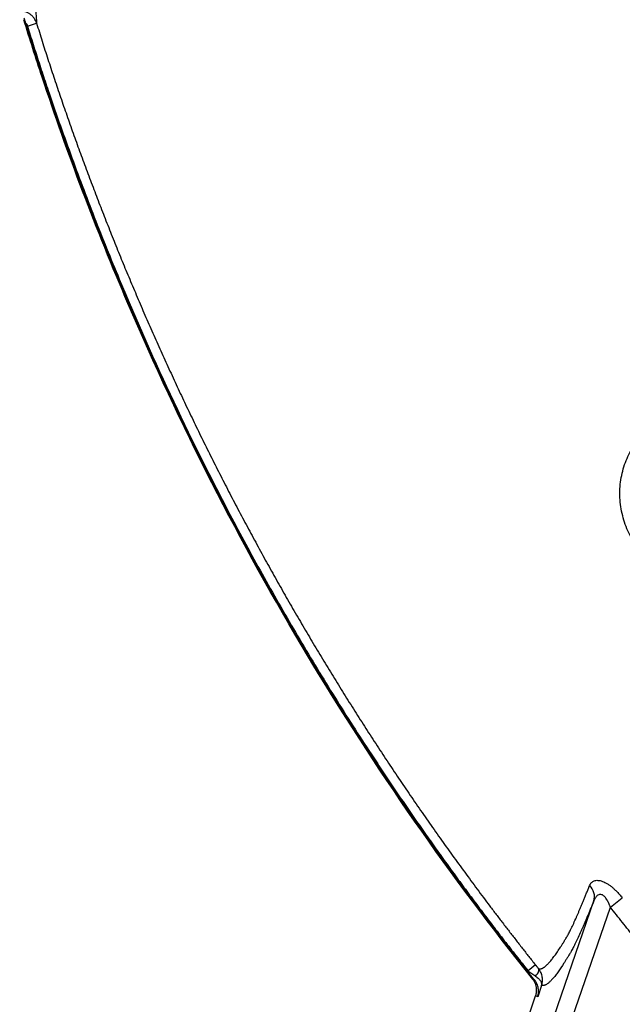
# Model space of a CAD drawing. Header units: inches. Extents: x -31 to 41.9, y -36.4 to 51.2.
# Tile 2 of 30: x -28.1 to -21.3, y -23.6 to -12.6. Entities that reach past the tile are written whole.
import ezdxf

# ---------------------------------------------------------------- set-up
doc = ezdxf.new("R2010")
doc.units = ezdxf.units.IN
doc.header["$MEASUREMENT"] = 0

msp = doc.modelspace()

# ---------------------------------------------------------------- linework, layer by layer
at = {"color": 7, "linetype": 'Continuous', "lineweight": 25}
for p, q in [((-27.972, -12.666), (-27.871, -12.635)), ((-25.98, -34.936), (-21.666, -22.406)), ((-21.482, -22.477), (-21.349, -22.372)), ((-25.794, -35), (-21.482, -22.477)), ((-22.316, -23.118), (-22.399, -23.184)), ((-22.402, -23.193), (-22.399, -23.184)), ((-22.248, -23.348), (-22.291, -23.473)), ((-26.249, -34.891), (-22.314, -23.464)), ((-22.291, -23.473), (-22.314, -23.464))]:
    msp.add_line(p, q, dxfattribs=at)
at = {"color": 7, "linetype": 'Continuous', "lineweight": 25, "flags": 128}
for points in [[(-22.315, -23.244), (-22.304, -23.231), (-22.295, -23.219), (-22.287, -23.207), (-22.282, -23.196), (-22.279, -23.185), (-22.278, -23.175), (-22.279, -23.167), (-22.283, -23.16)], [(-22.346, -23.277), (-22.338, -23.28), (-22.329, -23.284)]]:
    msp.add_lwpolyline(points, dxfattribs=at)
at = {"color": 7, "linetype": 'Continuous', "lineweight": 25}
msp.add_arc((-21.831, -22.36), 0.172, 344.1566, 46.4673, dxfattribs=at)
for points, knots in [([(-28.02, -10.262), (-28.019, -10.274), (-28.018, -10.298), (-28.016, -10.334), (-28.014, -10.37), (-28.012, -10.406), (-28.01, -10.442), (-28.008, -10.477), (-28.005, -10.542), (-28, -10.635), (-27.991, -10.792), (-27.98, -10.98), (-27.967, -11.195), (-27.955, -11.395), (-27.939, -11.645), (-27.924, -11.866), (-27.911, -12.058), (-27.902, -12.187), (-27.894, -12.3), (-27.887, -12.399), (-27.881, -12.482), (-27.878, -12.534), (-27.875, -12.564), (-27.874, -12.579), (-27.873, -12.593), (-27.873, -12.606), (-27.872, -12.617), (-27.871, -12.627), (-27.871, -12.632), (-27.871, -12.635)], [0, 0, 0, 0, 0.008853, 0.017735, 0.026647, 0.035591, 0.044566, 0.053574, 0.062615, 0.094047, 0.125301, 0.187708, 0.250041, 0.313133, 0.375236, 0.500452, 0.563057, 0.624741, 0.687268, 0.749056, 0.811999, 0.874377, 0.892388, 0.910392, 0.928379, 0.946342, 0.964272, 0.982161, 1, 1, 1, 1]), ([(-27.871, -12.635), (-27.877, -12.615), (-27.886, -12.596), (-27.904, -12.571), (-27.911, -12.563), (-27.925, -12.548), (-27.933, -12.541), (-27.95, -12.528), (-27.959, -12.523), (-27.978, -12.513), (-27.987, -12.509), (-28.007, -12.503), (-28.017, -12.5), (-28.038, -12.497), (-28.048, -12.496), (-28.059, -12.496)], [0, 0, 0, 0, 0.25, 0.25, 0.375, 0.375, 0.5, 0.5, 0.625, 0.625, 0.75, 0.75, 0.875, 0.875, 1, 1, 1, 1]), ([(-22.346, -23.277), (-24.18, -20.991), (-25.697, -18.463), (-27.206, -14.93), (-27.527, -14.088), (-27.879, -13.022), (-27.947, -12.809), (-28.012, -12.595)], [0.76122987, 0.76122987, 0.76122987, 0.76122987, 0.8125, 0.8125, 0.828125, 0.828125, 0.83201233, 0.83201233, 0.83201233, 0.83201233]), ([(-27.991, -12.632), (-27.993, -12.628), (-27.995, -12.618), (-28, -12.605), (-28.004, -12.591), (-28.006, -12.582), (-28.008, -12.578)], [0, 0, 0, 0, 0.2675973, 0.5006535, 0.7602148, 1, 1, 1, 1]), ([(-27.991, -12.632), (-27.99, -12.634), (-27.987, -12.637), (-27.984, -12.641), (-27.981, -12.646), (-27.978, -12.651), (-27.976, -12.656), (-27.974, -12.661), (-27.973, -12.664), (-27.972, -12.666)], [0, 0, 0, 0, 0.144186, 0.28703, 0.429064, 0.570834, 0.712886, 0.855763, 1, 1, 1, 1]), ([(-22.402, -23.193), (-24.207, -20.928), (-25.702, -18.428), (-27.198, -14.927), (-27.518, -14.085), (-27.866, -13.032), (-27.93, -12.833), (-27.991, -12.632)], [0.76181823, 0.76181823, 0.76181823, 0.76181823, 0.8125, 0.8125, 0.828125, 0.828125, 0.83176986, 0.83176986, 0.83176986, 0.83176986]), ([(-27.972, -12.666), (-27.962, -12.7), (-27.941, -12.769), (-27.909, -12.871), (-27.876, -12.973), (-27.843, -13.076), (-27.81, -13.178), (-27.776, -13.28), (-27.714, -13.465), (-27.621, -13.735), (-27.452, -14.207), (-27.232, -14.792), (-26.859, -15.717), (-26.354, -16.855), (-25.795, -17.97), (-25.317, -18.848), (-24.943, -19.498), (-24.553, -20.14), (-24.245, -20.621), (-24.029, -20.948), (-23.911, -21.125), (-23.791, -21.301), (-23.67, -21.477), (-23.548, -21.651), (-23.425, -21.825), (-23.301, -21.998), (-23.176, -22.17), (-23.049, -22.341), (-22.922, -22.511), (-22.793, -22.681), (-22.663, -22.849), (-22.532, -23.017), (-22.444, -23.128), (-22.399, -23.184)], [0, 0, 0, 0, 0.008958, 0.01792, 0.026888, 0.035861, 0.044839, 0.053823, 0.062812, 0.093722, 0.12546, 0.188315, 0.250466, 0.375315, 0.500241, 0.562973, 0.625659, 0.688333, 0.751028, 0.768825, 0.786616, 0.804403, 0.822186, 0.839967, 0.857745, 0.875523, 0.8933, 0.911078, 0.928857, 0.946638, 0.964421, 0.982209, 1, 1, 1, 1]), ([(-27.871, -12.635), (-27.86, -12.668), (-27.84, -12.735), (-27.809, -12.835), (-27.777, -12.934), (-27.745, -13.034), (-27.712, -13.134), (-27.679, -13.234), (-27.646, -13.334), (-27.612, -13.434), (-27.578, -13.534), (-27.543, -13.634), (-27.508, -13.734), (-27.473, -13.834), (-27.437, -13.934), (-27.401, -14.034), (-27.364, -14.134), (-27.327, -14.234), (-27.29, -14.334), (-27.252, -14.434), (-27.214, -14.534), (-27.176, -14.634), (-27.137, -14.734), (-27.098, -14.834), (-27.058, -14.934), (-27.019, -15.034), (-26.978, -15.135), (-26.938, -15.235), (-26.897, -15.335), (-26.855, -15.435), (-26.813, -15.534), (-26.771, -15.634), (-26.729, -15.734), (-26.686, -15.834), (-26.642, -15.934), (-26.599, -16.034), (-26.555, -16.133), (-26.51, -16.233), (-26.465, -16.333), (-26.42, -16.432), (-26.374, -16.532), (-26.328, -16.632), (-26.282, -16.731), (-26.235, -16.83), (-26.188, -16.93), (-26.14, -17.029), (-26.092, -17.128), (-26.044, -17.228), (-25.995, -17.327), (-25.946, -17.426), (-25.896, -17.525), (-25.846, -17.624), (-25.796, -17.723), (-25.745, -17.822), (-25.694, -17.921), (-25.642, -18.02), (-25.59, -18.118), (-25.537, -18.217), (-25.485, -18.315), (-25.431, -18.414), (-25.378, -18.512), (-25.324, -18.611), (-25.269, -18.709), (-25.215, -18.807), (-25.159, -18.905), (-25.104, -19.003), (-25.048, -19.101), (-24.991, -19.199), (-24.934, -19.297), (-24.877, -19.394), (-24.819, -19.492), (-24.761, -19.589), (-24.703, -19.687), (-24.644, -19.784), (-24.585, -19.881), (-24.525, -19.978), (-24.465, -20.075), (-24.404, -20.172), (-24.343, -20.269), (-24.282, -20.366), (-24.22, -20.462), (-24.158, -20.559), (-24.095, -20.655), (-24.032, -20.752), (-23.968, -20.848), (-23.904, -20.944), (-23.84, -21.04), (-23.775, -21.136), (-23.71, -21.231), (-23.645, -21.327), (-23.579, -21.422), (-23.512, -21.518), (-23.445, -21.613), (-23.378, -21.708), (-23.31, -21.803), (-23.242, -21.898), (-23.173, -21.992), (-23.104, -22.087), (-23.035, -22.181), (-22.965, -22.276), (-22.895, -22.37), (-22.824, -22.464), (-22.753, -22.558), (-22.681, -22.651), (-22.609, -22.745), (-22.536, -22.838), (-22.464, -22.932), (-22.39, -23.025), (-22.341, -23.087), (-22.316, -23.118)], [0, 0, 0, 0, 0.008744, 0.017502, 0.026274, 0.03506, 0.04386, 0.052673, 0.061501, 0.070342, 0.079197, 0.088065, 0.096946, 0.10584, 0.114746, 0.123664, 0.132594, 0.141535, 0.150488, 0.159452, 0.168426, 0.177412, 0.186408, 0.195415, 0.204432, 0.21346, 0.222498, 0.231546, 0.240605, 0.249673, 0.258752, 0.267841, 0.276941, 0.28605, 0.29517, 0.3043, 0.31344, 0.322591, 0.331752, 0.340923, 0.350105, 0.359297, 0.368499, 0.377712, 0.386935, 0.396169, 0.405413, 0.414667, 0.423932, 0.433208, 0.442494, 0.45179, 0.461098, 0.470415, 0.479744, 0.489082, 0.498432, 0.507792, 0.517163, 0.526544, 0.535937, 0.54534, 0.554753, 0.564178, 0.573613, 0.583059, 0.592516, 0.601983, 0.611462, 0.620951, 0.630451, 0.639962, 0.649485, 0.659018, 0.668562, 0.678118, 0.687685, 0.697263, 0.706852, 0.716452, 0.726064, 0.735688, 0.745323, 0.754969, 0.764627, 0.774296, 0.783977, 0.79367, 0.803374, 0.81309, 0.822818, 0.832558, 0.84231, 0.852074, 0.86185, 0.871637, 0.881437, 0.891249, 0.901074, 0.91091, 0.920759, 0.93062, 0.940494, 0.95038, 0.960279, 0.97019, 0.980114, 0.990051, 1, 1, 1, 1]), ([(-21.07, -18.599), (-21.074, -18.594), (-21.083, -18.585), (-21.096, -18.572), (-21.109, -18.558), (-21.121, -18.545), (-21.133, -18.531), (-21.145, -18.516), (-21.156, -18.502), (-21.168, -18.487), (-21.179, -18.472), (-21.19, -18.457), (-21.216, -18.419), (-21.255, -18.355), (-21.299, -18.263), (-21.333, -18.167), (-21.358, -18.068), (-21.373, -17.967), (-21.378, -17.867), (-21.373, -17.767), (-21.357, -17.668), (-21.333, -17.572), (-21.298, -17.479), (-21.255, -17.39), (-21.215, -17.324), (-21.184, -17.28), (-21.164, -17.254), (-21.143, -17.228), (-21.122, -17.204), (-21.099, -17.18), (-21.084, -17.165), (-21.076, -17.157)], [0, 0, 0, 0, 0.011454, 0.022887, 0.034304, 0.045707, 0.057101, 0.06849, 0.079878, 0.091269, 0.102666, 0.114075, 0.125498, 0.188011, 0.250332, 0.312494, 0.375228, 0.437718, 0.500315, 0.562522, 0.625366, 0.687752, 0.750413, 0.81301, 0.875359, 0.896372, 0.917258, 0.938042, 0.958744, 0.979389, 1, 1, 1, 1]), ([(-22.283, -23.16), (-22.281, -23.16), (-22.279, -23.161), (-22.275, -23.162), (-22.271, -23.163), (-22.267, -23.163), (-22.263, -23.163), (-22.259, -23.162), (-22.254, -23.161), (-22.25, -23.16), (-22.245, -23.158), (-22.24, -23.156), (-22.235, -23.154), (-22.23, -23.151), (-22.225, -23.148), (-22.22, -23.144), (-22.214, -23.141), (-22.203, -23.132), (-22.186, -23.116), (-22.16, -23.09), (-22.132, -23.056), (-22.103, -23.017), (-22.071, -22.973), (-22.043, -22.93), (-22.019, -22.893), (-22.004, -22.869), (-21.992, -22.849), (-21.982, -22.832), (-21.972, -22.816), (-21.959, -22.794), (-21.943, -22.764), (-21.918, -22.715), (-21.891, -22.658), (-21.867, -22.604), (-21.848, -22.561), (-21.835, -22.53), (-21.821, -22.498), (-21.807, -22.464), (-21.792, -22.43), (-21.777, -22.393), (-21.762, -22.356), (-21.746, -22.317), (-21.73, -22.277), (-21.718, -22.249), (-21.713, -22.235)], [0, 0, 0, 0, 0.015639, 0.031307, 0.046997, 0.062702, 0.078414, 0.094127, 0.109833, 0.125525, 0.141198, 0.156842, 0.172451, 0.188017, 0.203531, 0.218988, 0.234378, 0.249696, 0.311919, 0.374529, 0.43709, 0.499263, 0.561572, 0.624051, 0.655155, 0.686369, 0.701907, 0.717515, 0.737064, 0.748652, 0.77997, 0.81129, 0.842636, 0.87403, 0.886597, 0.899168, 0.911743, 0.924325, 0.936913, 0.94951, 0.962116, 0.974732, 0.98736, 1, 1, 1, 1]), ([(-21.713, -22.235), (-21.712, -22.233), (-21.71, -22.229), (-21.707, -22.223), (-21.704, -22.217), (-21.701, -22.212), (-21.697, -22.207), (-21.69, -22.2), (-21.679, -22.191), (-21.662, -22.182), (-21.643, -22.177), (-21.62, -22.177), (-21.596, -22.18), (-21.57, -22.188), (-21.542, -22.2), (-21.514, -22.216), (-21.485, -22.236), (-21.456, -22.259), (-21.428, -22.285), (-21.404, -22.309), (-21.383, -22.332), (-21.366, -22.352), (-21.355, -22.365), (-21.349, -22.372)], [0, 0, 0, 0, 0.021244, 0.042277, 0.06312, 0.083794, 0.104319, 0.124718, 0.188003, 0.249785, 0.312717, 0.374511, 0.43692, 0.499011, 0.561184, 0.624117, 0.685885, 0.7493, 0.810822, 0.874413, 0.915431, 0.957245, 1, 1, 1, 1]), ([(-21.482, -22.477), (-21.483, -22.473), (-21.486, -22.466), (-21.49, -22.455), (-21.494, -22.445), (-21.498, -22.435), (-21.503, -22.425), (-21.507, -22.417), (-21.511, -22.408), (-21.516, -22.4), (-21.52, -22.393), (-21.531, -22.376), (-21.549, -22.353), (-21.575, -22.336), (-21.596, -22.333), (-21.613, -22.337), (-21.627, -22.345), (-21.637, -22.356), (-21.645, -22.365), (-21.652, -22.377), (-21.66, -22.391), (-21.664, -22.401), (-21.666, -22.406)], [0, 0, 0, 0, 0.03212, 0.063179, 0.093192, 0.122176, 0.150148, 0.177131, 0.203147, 0.228222, 0.252384, 0.275666, 0.396656, 0.50439, 0.574417, 0.649152, 0.731575, 0.778056, 0.827969, 0.8815, 0.938802, 1, 1, 1, 1]), ([(-21.666, -22.406), (-21.669, -22.414), (-21.675, -22.429), (-21.684, -22.45), (-21.693, -22.471), (-21.702, -22.492), (-21.71, -22.513), (-21.719, -22.533), (-21.727, -22.553), (-21.735, -22.572), (-21.743, -22.591), (-21.751, -22.61), (-21.759, -22.628), (-21.767, -22.646), (-21.775, -22.664), (-21.782, -22.681), (-21.79, -22.698), (-21.797, -22.714), (-21.804, -22.73), (-21.811, -22.746), (-21.827, -22.78), (-21.849, -22.83), (-21.877, -22.888), (-21.902, -22.938), (-21.92, -22.971), (-21.933, -22.993), (-21.943, -23.009), (-21.953, -23.026), (-21.965, -23.046), (-21.981, -23.071), (-22.016, -23.127), (-22.055, -23.184), (-22.095, -23.238), (-22.123, -23.272), (-22.149, -23.299), (-22.169, -23.318), (-22.184, -23.329), (-22.195, -23.336), (-22.205, -23.342), (-22.214, -23.346), (-22.224, -23.349), (-22.232, -23.35), (-22.24, -23.35), (-22.245, -23.348), (-22.248, -23.348)], [0, 0, 0, 0, 0.006697, 0.013387, 0.020068, 0.026742, 0.03341, 0.040071, 0.046727, 0.053377, 0.060024, 0.066666, 0.073304, 0.07994, 0.086573, 0.093204, 0.099834, 0.106463, 0.113091, 0.11972, 0.12635, 0.157706, 0.188953, 0.22015, 0.251353, 0.263727, 0.282488, 0.298063, 0.313632, 0.34478, 0.375946, 0.500721, 0.563245, 0.625531, 0.687766, 0.750301, 0.781594, 0.812861, 0.844104, 0.875323, 0.90652, 0.937698, 0.968857, 1, 1, 1, 1]), ([(-20.592, -23.557), (-20.615, -23.53), (-20.662, -23.476), (-20.732, -23.394), (-20.802, -23.312), (-20.871, -23.229), (-20.94, -23.147), (-21.009, -23.064), (-21.077, -22.981), (-21.146, -22.897), (-21.214, -22.814), (-21.281, -22.73), (-21.348, -22.646), (-21.415, -22.562), (-21.46, -22.505), (-21.482, -22.477)], [0, 0, 0, 0, 0.076981, 0.153949, 0.230904, 0.307849, 0.384783, 0.461708, 0.538624, 0.615533, 0.692436, 0.769333, 0.846225, 0.923114, 1, 1, 1, 1]), ([(-22.316, -23.118), (-22.315, -23.119), (-22.312, -23.123), (-22.308, -23.129), (-22.303, -23.134), (-22.298, -23.141), (-22.291, -23.15), (-22.285, -23.156), (-22.283, -23.16)], [0, 0, 0, 0, 0.12487, 0.249333, 0.373772, 0.498571, 0.750519, 1, 1, 1, 1]), ([(-22.329, -23.284), (-22.331, -23.281), (-22.335, -23.277), (-22.341, -23.269), (-22.346, -23.262), (-22.352, -23.255), (-22.359, -23.247), (-22.367, -23.237), (-22.377, -23.224), (-22.39, -23.208), (-22.398, -23.198), (-22.402, -23.193)], [0, 0, 0, 0, 0.0832478, 0.1663552, 0.2494543, 0.3326774, 0.416156, 0.5000205, 0.6645046, 0.8308597, 1, 1, 1, 1]), ([(-22.399, -23.184), (-22.385, -23.194), (-22.37, -23.205), (-22.342, -23.224), (-22.328, -23.234), (-22.315, -23.244)], [0, 0, 0, 0, 0.5, 0.5, 1, 1, 1, 1]), ([(-22.248, -23.348), (-22.243, -23.333), (-22.24, -23.318), (-22.237, -23.287), (-22.238, -23.271), (-22.243, -23.239), (-22.247, -23.222), (-22.261, -23.19), (-22.27, -23.175), (-22.283, -23.16)], [0, 0, 0, 0, 0.25, 0.25, 0.5, 0.5, 0.75, 0.75, 1, 1, 1, 1]), ([(-22.314, -23.464), (-22.313, -23.461), (-22.311, -23.456), (-22.309, -23.447), (-22.307, -23.439), (-22.305, -23.43), (-22.304, -23.421), (-22.303, -23.412), (-22.303, -23.403), (-22.303, -23.394), (-22.304, -23.385), (-22.305, -23.375), (-22.306, -23.365), (-22.309, -23.352), (-22.313, -23.337), (-22.319, -23.322), (-22.326, -23.307), (-22.335, -23.291), (-22.343, -23.282), (-22.346, -23.277)], [0, 0, 0, 0, 0.043588, 0.087671, 0.132212, 0.177175, 0.222518, 0.268199, 0.314171, 0.360389, 0.406804, 0.453366, 0.500024, 0.572185, 0.649305, 0.731086, 0.817135, 0.906966, 1, 1, 1, 1]), ([(-22.291, -23.473), (-22.29, -23.47), (-22.289, -23.465), (-22.287, -23.457), (-22.285, -23.45), (-22.284, -23.444), (-22.284, -23.438), (-22.283, -23.432), (-22.282, -23.421), (-22.282, -23.403), (-22.285, -23.379), (-22.29, -23.355), (-22.298, -23.334), (-22.306, -23.318), (-22.313, -23.306), (-22.32, -23.294), (-22.326, -23.287), (-22.329, -23.284)], [0, 0, 0, 0, 0.0463103, 0.0891508, 0.1285215, 0.1644224, 0.1968536, 0.2258151, 0.2513073, 0.3837997, 0.5003096, 0.6315347, 0.7506034, 0.817053, 0.880713, 0.9416646, 1, 1, 1, 1]), ([(-22.315, -23.244), (-22.301, -23.253), (-22.289, -23.263), (-22.27, -23.282), (-22.263, -23.292), (-22.253, -23.309), (-22.249, -23.317), (-22.246, -23.333), (-22.246, -23.341), (-22.248, -23.348)], [0, 0, 0, 0, 0.25, 0.25, 0.5, 0.5, 0.75, 0.75, 1, 1, 1, 1])]:
    msp.add_open_spline(points, degree=3, knots=knots, dxfattribs=at)

doc.saveas('drawing.dxf')
